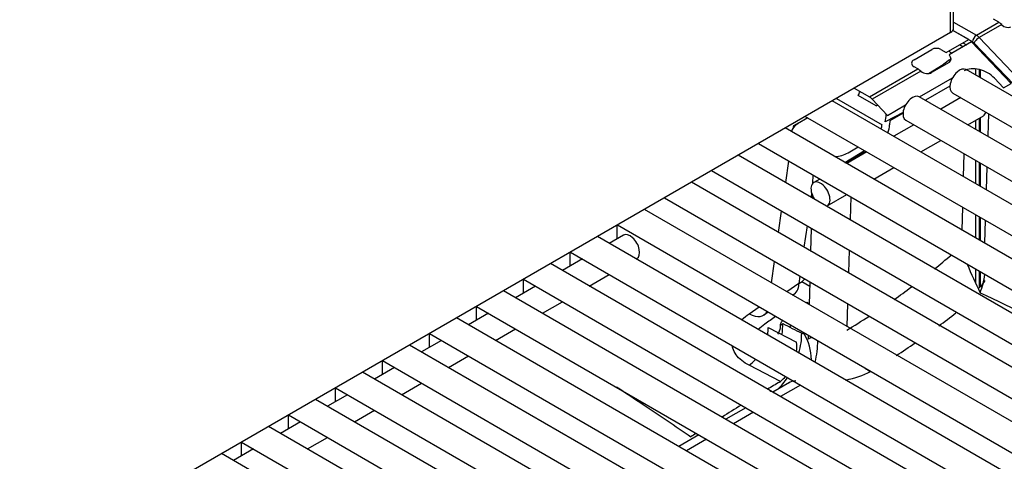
# Model space of a CAD drawing. Header units: millimetres. Extents: x -40 to 419, y 0 to 295.
# Tile 55 of 72: x 349.75 to 358.88, y 110.38 to 114.47. Entities that reach past the tile are written whole.
import ezdxf

# ---------------------------------------------------------------- set-up
doc = ezdxf.new("R2010")
doc.units = ezdxf.units.MM
doc.layers.add('135.735_BW4_TWIN', color=7, linetype='Continuous')
doc.layers.add('Standard', color=7, linetype='Continuous')

# ---------------------------------------------------------------- blocks, each defined once
blk = doc.blocks.new('SE3')
at = {"layer": '135.735_BW4_TWIN', "color": 7, "linetype": 'Continuous'}
for p, q in [((358.406, 114.3938), (358.406, 145.7065)), ((358.3767, 114.353), (358.3767, 145.6657)), ((358.8257, 114.4483), (358.7758, 114.4771)), ((358.406, 114.4504), (358.6177, 114.3282)), ((358.6177, 114.3282), (358.8257, 114.4483)), ((358.8523, 114.4271), (358.6442, 114.307)), ((358.8545, 114.4249), (358.8523, 114.4271)), ((358.3767, 114.353), (338.8959, 103.1058)), ((358.3385, 114.1675), (358.5465, 114.2875)), ((358.5824, 114.267), (358.3991, 114.3728)), ((358.5465, 114.2875), (358.3991, 114.3727)), ((358.6442, 114.307), (359.0125, 113.9225)), ((358.0398, 114.1016), (358.2038, 114.1962)), ((358.2886, 114.1963), (358.3385, 114.1675)), ((358.573, 114.2663), (358.3649, 114.1461)), ((358.4923, 114.2197), (358.4607, 114.238)), ((358.4936, 114.257), (358.5253, 114.2387)), ((358.9413, 113.8818), (358.573, 114.2663)), ((358.9639, 113.8719), (358.5956, 114.2563)), ((358.3641, 114.1791), (358.3614, 114.1807)), ((358.3649, 114.1461), (358.367, 114.1439)), ((357.6261, 113.7561), (358.0756, 114.0156)), ((358.0756, 114.0156), (358.0398, 114.0363)), ((358.1752, 113.9741), (358.3104, 114.0577)), ((358.3648, 114.0769), (358.2023, 113.9825)), ((358.37, 114.0999), (358.315, 114.0608)), ((358.6098, 114.017), (358.6098, 113.9598)), ((358.1034, 113.9951), (357.6525, 113.7348)), ((358.0897, 113.7572), (358.3974, 113.9348)), ((365.8423, 109.7841), (358.5238, 114.0095)), ((358.6435, 114.0117), (358.6435, 113.9403)), ((358.6523, 114.0095), (358.6523, 113.9352)), ((358.7859, 113.9298), (358.8697, 113.8405)), ((357.4845, 113.8379), (357.6261, 113.7561)), ((358.3731, 113.8574), (358.1446, 113.7255)), ((358.8697, 113.8405), (358.9413, 113.8818)), ((357.3197, 113.7427), (357.7427, 113.4985)), ((357.6878, 113.6728), (357.5213, 113.769)), ((365.4068, 109.5326), (358.0883, 113.758)), ((358.4729, 113.7502), (358.2874, 113.643)), ((358.3988, 113.7929), (365.7173, 109.5676)), ((364.9713, 109.2812), (357.2817, 113.7208)), ((357.6525, 113.7348), (357.7924, 113.5855)), ((357.6878, 113.6728), (357.7023, 113.6817)), ((357.7924, 113.5855), (357.9618, 113.6834)), ((356.9257, 113.4912), (357.0525, 113.5644)), ((357.0566, 113.5621), (356.9608, 113.5068)), ((357.0317, 113.5765), (364.8463, 109.0647)), ((357.9381, 113.6122), (357.7724, 113.5263)), ((357.7823, 113.5896), (357.7825, 113.5961)), ((357.9376, 113.606), (357.8145, 113.5349)), ((358.5374, 113.4987), (358.6829, 113.5827)), ((358.6435, 113.56), (358.6435, 113.4374)), ((358.6523, 113.5651), (358.6523, 113.4324)), ((358.7291, 113.6023), (358.7228, 113.3917)), ((364.5358, 109.0298), (356.8462, 113.4694)), ((356.9237, 113.4771), (356.9257, 113.4912)), ((357.8145, 113.5349), (357.8134, 113.4971)), ((358.0374, 113.4987), (357.8519, 113.3916)), ((357.9633, 113.5415), (365.2818, 109.3161)), ((358.6098, 113.5405), (358.6098, 113.4569)), ((356.5962, 113.325), (364.4108, 108.8132)), ((357.4278, 113.2379), (357.5229, 113.2929)), ((358.1019, 113.2473), (358.2874, 113.3544)), ((364.1003, 108.7783), (356.4107, 113.2179)), ((357.3164, 113.1979), (357.3164, 113.2054)), ((357.3991, 113.1504), (357.5813, 113.2592)), ((357.6019, 113.2473), (357.4164, 113.1402)), ((357.5936, 113.252), (357.4631, 113.1767)), ((358.4995, 113.0177), (358.5057, 113.2283)), ((356.8504, 112.9641), (356.8786, 113.1619)), ((357.4631, 113.1767), (357.4628, 113.167)), ((357.6664, 112.9958), (357.8519, 113.1029)), ((358.6098, 113.1682), (358.6098, 112.954)), ((358.6435, 113.1488), (358.6435, 112.9345)), ((358.6523, 113.1437), (358.6523, 112.9295)), ((358.7144, 113.1079), (358.7081, 112.8973)), ((356.1607, 113.0736), (363.9753, 108.5618)), ((357.1029, 112.9582), (357.1051, 113.0312)), ((363.6648, 108.5269), (355.9752, 112.9665)), ((357.1664, 112.9958), (357.1099, 112.9632)), ((357.0906, 112.8635), (357.0856, 112.8282)), ((357.0988, 112.8206), (357.0994, 112.8396)), ((357.2349, 112.7467), (357.4164, 112.8515)), ((357.4528, 112.8304), (357.4465, 112.6199)), ((355.7252, 112.8221), (363.5398, 108.3104)), ((363.2293, 108.2754), (355.5396, 112.715)), ((356.7839, 112.4995), (356.8122, 112.6974)), ((358.4848, 112.5233), (358.491, 112.7339)), ((358.6098, 112.6654), (358.6098, 112.4511)), ((358.6435, 112.6459), (358.6435, 112.4317)), ((355.2886, 112.4424), (355.2886, 112.5701)), ((355.2896, 112.5707), (363.1043, 108.0589)), ((357.0475, 112.5616), (357.0192, 112.3637)), ((358.6523, 112.6408), (358.6523, 112.4266)), ((358.6997, 112.6135), (358.6934, 112.4029)), ((362.7937, 108.024), (355.1041, 112.4636)), ((355.345, 112.475), (355.2147, 112.3997)), ((357.0841, 112.3262), (357.0904, 112.5368)), ((354.8531, 112.191), (354.8531, 112.3186)), ((354.8541, 112.3192), (362.6687, 107.8075)), ((357.438, 112.3361), (357.4318, 112.1255)), ((362.3582, 107.7725), (354.6686, 112.2121)), ((354.9647, 112.2554), (354.7792, 112.1483)), ((355.4647, 112.2554), (355.47, 112.2585)), ((356.7175, 112.035), (356.7458, 112.2328)), ((355.0292, 112.004), (355.2147, 112.1111)), ((356.9811, 112.097), (356.9712, 112.0273)), ((358.6098, 112.1625), (358.6098, 112.0305)), ((358.6435, 112.143), (358.6435, 111.9863)), ((358.6523, 112.1379), (358.6523, 111.9971)), ((354.4176, 111.9395), (354.4176, 112.0672)), ((354.4186, 112.0678), (362.2332, 107.556)), ((356.9712, 112.0273), (356.8619, 111.9516)), ((357.0744, 112.001), (356.9986, 112.0448)), ((357.0693, 111.8318), (357.0756, 112.0424)), ((361.9227, 107.5211), (354.2331, 111.9607)), ((354.5292, 112.004), (354.3437, 111.8969)), ((356.914, 111.9216), (356.9315, 111.9337)), ((354.5937, 111.7525), (354.7792, 111.8596)), ((357.0385, 111.8497), (357.046, 111.8543)), ((357.046, 111.8543), (357.0696, 111.8406)), ((357.0698, 111.8474), (357.0659, 111.8497)), ((357.0659, 111.8497), (357.0672, 111.8447)), ((357.4233, 111.8417), (357.417, 111.6311)), ((354.0937, 111.7525), (353.9082, 111.6454)), ((353.982, 111.6881), (353.982, 111.8158)), ((353.9831, 111.8164), (361.7977, 107.3046)), ((356.5112, 111.7482), (356.6033, 111.8122)), ((356.6486, 111.7379), (356.6865, 111.7642)), ((361.4872, 107.2696), (353.7976, 111.7092)), ((356.8831, 111.6266), (356.9014, 111.6401)), ((353.5465, 111.4366), (353.5465, 111.5643)), ((353.5476, 111.5649), (361.3622, 107.0531)), ((354.1582, 111.5011), (354.3437, 111.6082)), ((356.6887, 111.6206), (356.9515, 111.4862)), ((361.0517, 107.0182), (353.3621, 111.4578)), ((353.6582, 111.5011), (353.4726, 111.394)), ((357.0598, 111.5133), (357.0609, 111.5481)), ((353.111, 111.1852), (353.111, 111.3129)), ((353.1121, 111.3135), (360.9267, 106.8017)), ((353.7226, 111.2496), (353.9082, 111.3567)), ((360.6162, 106.7668), (352.9266, 111.2064)), ((353.2226, 111.2496), (353.0371, 111.1425)), ((356.8013, 111.1212), (356.5108, 111.2703)), ((357.6351, 111.2134), (357.6506, 111.2076)), ((353.2871, 110.9982), (353.4726, 111.1053)), ((356.8847, 111.1099), (356.7312, 111.0213)), ((356.7928, 111.1154), (356.8013, 111.1212)), ((352.6755, 110.9337), (352.6755, 111.0614)), ((352.6766, 111.062), (360.4912, 106.5503)), ((356.9869, 111.0879), (356.8014, 110.9808)), ((360.1807, 106.5153), (352.491, 110.9549)), ((352.7871, 110.9982), (352.6016, 110.8911)), ((352.8516, 110.7467), (353.0371, 110.8538)), ((356.4812, 110.877), (356.2957, 110.7699)), ((356.5514, 110.8364), (356.3659, 110.7293)), ((352.3516, 110.7467), (352.1661, 110.6396)), ((352.24, 110.6823), (352.24, 110.81)), ((352.241, 110.8106), (360.0557, 106.2988)), ((359.7451, 106.2639), (352.0555, 110.7035)), ((351.8045, 110.4309), (351.8045, 110.5585)), ((351.8055, 110.5591), (359.6201, 106.0474)), ((352.4161, 110.4953), (352.6016, 110.6024)), ((356.0457, 110.6255), (355.8602, 110.5184)), ((356.1159, 110.585), (355.9303, 110.4779)), ((351.9161, 110.4953), (351.7306, 110.3882)), ((359.3096, 106.0124), (351.62, 110.452))]:
    blk.add_line(p, q, dxfattribs=at)
for centre, radius, start, end in [((357.794, 113.6175), 0.4882, 50.67675, 53.26328), ((354.062, 117.2872), 6.6051, 309.13041, 310.86527), ((361.6752, 113.4645), 3.3841, 201.82849, 206.7148), ((357.9337, 112.2223), 0.771, 338.77142, 351.77049), ((357.4384, 112.9166), 1.5274, 322.81885, 325.69888), ((354.062, 117.2872), 6.6051, 305.04444, 306.76518), ((917.9768, 1293.0713), 1306.8694, 244.6600555, 244.7495079), ((354.0857, 117.2325), 6.988, 306.7707, 308.42418), ((354.062, 117.2872), 6.6051, 300.51708, 302.60034), ((356.5813, 111.3117), 0.5068, 1.16611, 30.11139), ((356.5229, 111.4491), 0.4302, 353.22387, 4.94583), ((357.1299, 111.4031), 0.1305, 105.77753, 122.44009), ((354.0857, 117.2325), 6.988, 302.83815, 304.57097), ((357.3539, 111.7207), 0.58, 298.99776, 299.31374), ((371.7974, 85.8964), 29.3451, 120.75141, 121.00293), ((356.5229, 111.4491), 0.4302, 310.32454, 319.19662), ((371.7974, 85.8964), 29.3451, 121.55986, 121.97079), ((371.7974, 85.8964), 29.3451, 122.52171, 122.63527)]:
    blk.add_arc(centre, radius, start, end, dxfattribs=at)
for centre, major_axis, ratio, start_param, end_param in [((358.306, 114.3938), (-0.1, 0), 0.57735, 2.356194, 3.141593), ((358.8274, 114.3676), (-0.0518, 0.0856), 0.563018, 5.102136, 5.486108), ((358.8967, 114.4496), (0.0557, -0.027), 0.731611, 4.255712, 5.820113), ((358.6177, 114.2874), (-0.025, -0.0433), 0.57735, 3.926991, 5.497787), ((358.631, 114.2768), (-0.0361, -0.0346), 0.319031, 4.057358, 5.628155), ((358.6177, 114.2465), (-0.05, 0.0866), 0.57735, 5.113815, 5.497787), ((358.2462, 114.1718), (-0.06, 0), 0.57735, 3.926377, 5.497173), ((358.5824, 114.2261), (-0.025, 0.0433), 0.57735, 5.113815, 5.497787), ((358.2934, 114.1369), (-0.1, -0.0015), 0.587337, 3.497889, 3.917954), ((358.3244, 114.1196), (-0.0548, 0.0278), 0.742475, 2.692734, 4.257135), ((358.2934, 114.1369), (-0.1, -0.0015), 0.587337, -3.848761, -3.616554), ((358.0964, 114.0689), (0.08, 0), 0.57735, 2.35558, 3.926377), ((358.0773, 113.935), (-0.0518, 0.0856), 0.563018, -0.94507, -0.797077), ((358.2384, 114.0978), (0.1, 0.0015), 0.587337, -0.776982, -0.707168), ((358.4613, 113.9012), (0.0625, 0.1083), 0.57735, 0, 3.141593), ((358.6444, 113.8481), (-0.1833, 0.1056), 0.724967, 4.31513, 5.885927), ((358.1473, 114.0388), (0.0743, -0.036), 0.731631, 4.461079, 5.82432), ((357.0172, 113.8686), (-0.534, -0.0052), 0.583642, -3.483609, -3.359532), ((357.6248, 113.6737), (-0.0487, 0.0874), 0.587378, 5.12289, 5.506862), ((358.0258, 113.6498), (0.0625, 0.1083), 0.57735, 0, 3.141593), ((357.6169, 113.504), (0.1181, 0.1974), 0.587337, 5.157281, 5.471784), ((358.6204, 113.691), (0.0625, -0.1083), 0.57735, 0, 0.528364), ((357.1039, 113.4249), (0.2012, -0.0012), 0.574864, 2.365138, 3.053525), ((357.672, 113.4606), (-0.05, -0.0866), 0.57735, 1.877598, 2.321155), ((357.7074, 113.4402), (0.075, 0.1299), 0.57735, 4.915115, 5.462747), ((357.2864, 113.3196), (-0.2001, -0.0001), 0.57735, 1.662925, 2.35558), ((357.2864, 113.2787), (0.25, -0.0014), 0.573294, 5.182252, 5.500876), ((357.1724, 112.855), (0.0625, -0.1083), 0.57735, 0, 4.77969), ((357.1724, 112.855), (0.0625, -0.1083), 0.57735, 6.215884, 6.283185), ((355.4075, 112.3667), (0.0625, -0.1083), 0.57735, 0, 3.141593), ((356.7606, 112.1787), (-0.171, 0.2465), 0.498595, 2.998214, 3.760209), ((356.7606, 112.1787), (-0.297, 0.0424), 0.623023, 2.443637, 2.761752), ((356.4779, 111.9828), (-0.1708, 0.2467), 0.499381, 2.354839, 3.42655), ((356.4698, 111.4677), (-0.2284, -0.4448), 0.606341, -4.212179, -3.991212), ((355.4688, 199.3429), (48.7576, -90.7839), 0.597237, -0.713834, -0.711436), ((356.4767, 111.5068), (-0.137, -0.2669), 0.606371, 2.03573, 2.291941), ((356.6446, 111.3782), (-0.2274, -0.4453), 0.607596, 1.886215, 2.290599), ((356.9971, 111.6103), (0.0236, -0.0439), 0.597222, 5.572718, 6.248651), ((357.0332, 111.38), (-0.0472, -0.2963), 0.347575, 1.345954, 2.037601), ((356.4767, 111.5068), (-0.137, -0.2669), 0.606371, 0.864239, 1.173602), ((357.2565, 111.4044), (0.5506, 0.0386), 0.523361, 4.953234, 5.433158), ((357.6166, 111.4681), (-0.1441, 0.2631), 0.558799, -4.056287, -3.826836), ((356.6446, 111.3782), (-0.2274, -0.4453), 0.607596, 1.085524, 1.378191), ((357.0241, 110.844), (0.1329, -0.2694), 0.616197, 2.859777, 3.239998), ((355.2072, 199.2366), (48.9878, -91.2452), 0.597223, -0.711822, -0.711267)]:
    blk.add_ellipse(centre, major_axis=major_axis, ratio=ratio, start_param=start_param, end_param=end_param, dxfattribs=at)
blk.add_open_spline([(356.4444, 111.6934), (356.464, 111.7126), (356.4865, 111.731), (356.5112, 111.7482)], degree=3, dxfattribs=at)
for points, knots in [([(356.7568, 111.7236), (356.7238, 111.6992), (356.6908, 111.6748), (356.6578, 111.6503), (356.6366, 111.6346), (356.6155, 111.6189), (356.5943, 111.6032)], [0.1534918, 0.1534918, 0.1534918, 0.1534918, 0.496967, 0.496967, 0.496967, 0.7177955, 0.7177955, 0.7177955, 0.7177955]), ([(356.798, 111.6506), (356.7983, 111.6379), (356.7995, 111.6039), (356.7847, 111.5744), (356.7747, 111.5591)], [0, 0, 0, 0, 0.1592567, 0.5032119, 0.5032119, 0.5032119, 0.5032119]), ([(356.8231, 111.6573), (356.8202, 111.6541), (356.8173, 111.6512), (356.8146, 111.6488), (356.8113, 111.6458), (356.8082, 111.6435), (356.806, 111.6435), (356.8053, 111.6435), (356.8046, 111.6438), (356.8043, 111.6446), (356.804, 111.6452), (356.8038, 111.6461), (356.8039, 111.6473), (356.8039, 111.6478), (356.8039, 111.6483), (356.804, 111.6489), (356.8042, 111.6506), (356.8047, 111.6527), (356.8054, 111.6549), (356.8057, 111.6557), (356.806, 111.6566), (356.8063, 111.6575), (356.8079, 111.6621), (356.81, 111.6671), (356.8121, 111.6718), (356.8133, 111.6743), (356.8144, 111.6767), (356.8156, 111.6791), (356.8171, 111.6823), (356.8187, 111.6854), (356.8204, 111.6885)], [0, 0, 0, 0, 0.192221, 0.192221, 0.192221, 0.426978, 0.426978, 0.426978, 0.505092, 0.505092, 0.505092, 0.56459, 0.56459, 0.56459, 0.589659, 0.589659, 0.589659, 0.659969, 0.659969, 0.659969, 0.687137, 0.687137, 0.687137, 0.830673, 0.830673, 0.830673, 0.903408, 0.903408, 0.903408, 1, 1, 1, 1]), ([(356.5108, 111.2703), (356.4851, 111.2836), (356.4621, 111.2985), (356.4216, 111.3314), (356.4043, 111.3495), (356.3764, 111.3874), (356.3657, 111.4076), (356.3561, 111.4358), (356.3541, 111.4429), (356.3525, 111.45)], [0, 0, 0, 0, 0.125, 0.125, 0.25, 0.25, 0.375, 0.375, 0.4162735, 0.4162735, 0.4162735, 0.4162735]), ([(355.2806, 111.0722), (355.3638, 111.0171), (355.4463, 110.962), (355.603, 110.8572), (355.6773, 110.8074), (355.8253, 110.7081), (355.8991, 110.6585), (355.9719, 110.6085)], [0.8060355, 0.8060355, 0.8060355, 0.8060355, 0.875, 0.875, 0.9375, 0.9375, 1, 1, 1, 1])]:
    blk.add_open_spline(points, degree=3, knots=knots, dxfattribs=at)

msp = doc.modelspace()

# ---------------------------------------------------------------- block references
at = {"layer": 'Standard'}
msp.add_blockref('SE3', (0, 0), dxfattribs=at)

doc.saveas('drawing.dxf')
